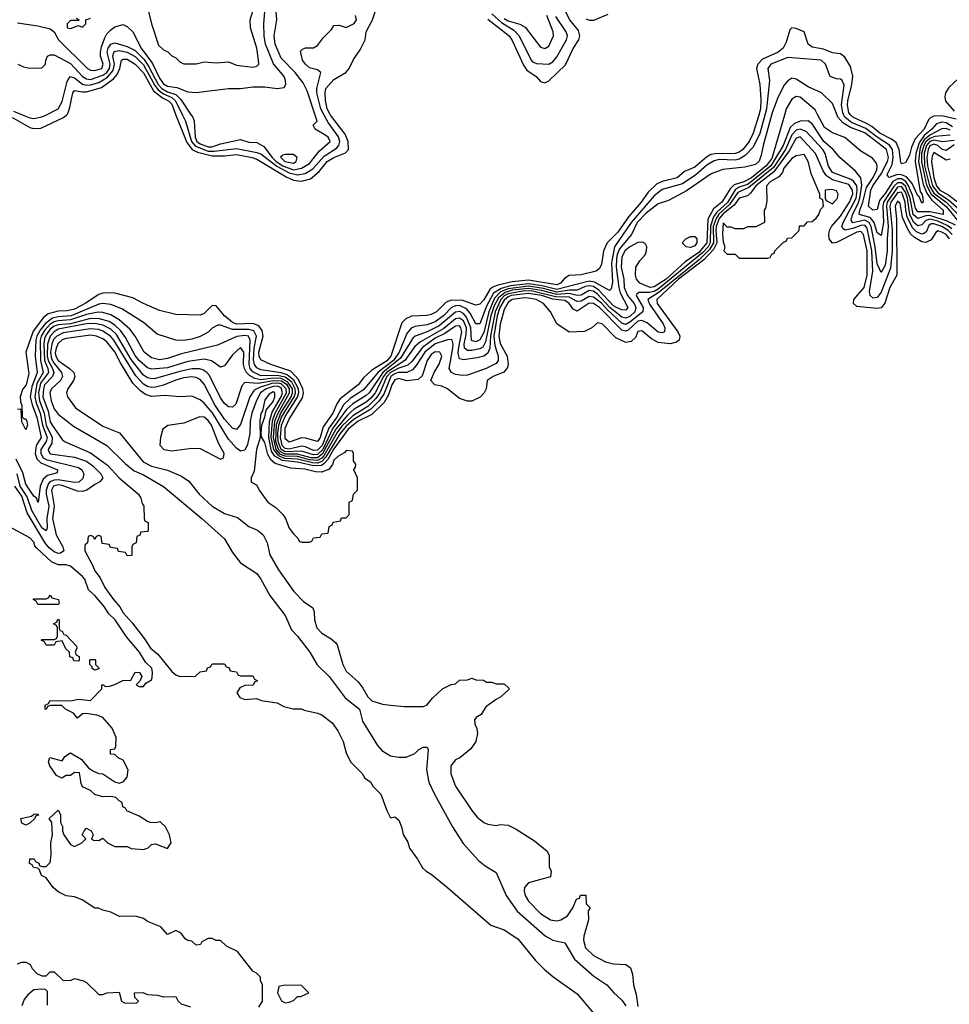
# Model space of a CAD drawing. Header units: inches. Extents: x 2671394 to 2765652, y 830470 to 955458.
# Tile 162 of 256: x 2682440 to 2687026, y 905614 to 910470. Entities that reach past the tile are written whole.
import ezdxf

# ---------------------------------------------------------------- set-up
doc = ezdxf.new("R2010")
doc.units = ezdxf.units.IN
doc.header["$MEASUREMENT"] = 0
doc.layers.add('C6980', color=7, linetype='Continuous')
doc.layers.add('C6981', color=7, linetype='Continuous')

msp = doc.modelspace()

# ---------------------------------------------------------------- linework, layer by layer
at = {"layer": 'C6980', "color": 2}
for points, elevation in [([(2682360.8, 910000), (2682410, 909983.9), (2682490, 909938.3), (2682510, 909932.7), (2682544.2, 909935.8), (2682653.6, 909986.4), (2682670.3, 910000)], 2), ([(2686212.6, 910000), (2686150, 909784.8), (2686123.2, 909750), (2686050, 909689.9), (2686013.1, 909670), (2685964.2, 909655.8), (2685944.6, 909635.4), (2685904, 909570), (2685862.1, 909537.9), (2685834.4, 909485.6), (2685829.4, 909370), (2685790, 909322), (2685723.8, 909276.2), (2685629.2, 909190), (2685570, 909151.9), (2685550, 909149.9), (2685499.5, 909170), (2685483.6, 909190), (2685477.6, 909210), (2685479.5, 909250), (2685499.3, 909280.7), (2685526, 909310), (2685532.7, 909330), (2685533.2, 909350), (2685526, 909366), (2685512.7, 909372.7), (2685490, 909371.5), (2685450.5, 909350), (2685424.9, 909330), (2685410, 909299), (2685407.5, 909250), (2685419.7, 909190), (2685422.5, 909150), (2685438.2, 909110), (2685471.1, 909070), (2685480.2, 909050), (2685475.5, 909030), (2685450, 909007), (2685430, 908997.5), (2685410, 909003.7), (2685351.8, 909050), (2685290, 909116.5), (2685270, 909130.5), (2685250, 909135.2), (2685210, 909112.2), (2685190, 909109.2), (2685150, 909119.3), (2685090, 909114.9), (2685015, 909135), (2684950, 909144.5), (2684870, 909135.4), (2684835, 909125), (2684802.2, 909097.8), (2684781.1, 909058.9), (2684765.1, 909010), (2684738.8, 908881.2), (2684724.7, 908855.3), (2684710, 908846), (2684670, 908838.2), (2684650, 908838.8), (2684634, 908850), (2684632.2, 908870), (2684642.4, 908917.6), (2684643.9, 908950), (2684630, 908984.5), (2684610, 908997.8), (2684590, 908994), (2684532.2, 908947.8), (2684418.1, 908881.9), (2684390, 908858.3), (2684340.2, 908790), (2684250.3, 908729.7), (2684234.4, 908710), (2684193.8, 908630), (2684170, 908601.7), (2684150, 908584.3), (2684090, 908548.5), (2684059, 908521), (2683999.9, 908450), (2683932.6, 908327.5), (2683910, 908309.6), (2683878, 908310), (2683810, 908327.8), (2683750, 908327.1), (2683730, 908336.4), (2683717.2, 908350), (2683704.4, 908390), (2683706.6, 908473.4), (2683728.5, 908530), (2683779.2, 908610), (2683786.3, 908630), (2683785.4, 908650), (2683763.1, 908683.1), (2683730, 908700.4), (2683690, 908702), (2683630, 908694.6), (2683600.3, 908700.3), (2683574.5, 908714.5), (2683558.9, 908730), (2683548.7, 908750), (2683544.8, 908770), (2683545.6, 908830), (2683530, 908854), (2683490, 908817), (2683450, 908762.7), (2683430, 908756), (2683386.9, 908786.9), (2683350, 908795.4), (2683270, 908783.5), (2683170, 908753.6), (2683090, 908746.2), (2683070, 908752.6), (2683030, 908789.8), (2683010, 908814.3), (2682961.9, 908901.9), (2682936.9, 908936.9), (2682910, 908963.1), (2682881.1, 908981.1), (2682834.4, 908994.4), (2682790, 908995.9), (2682690, 908970.8), (2682630, 908965.6), (2682610, 908958.1), (2682590, 908943.2), (2682570, 908916.5), (2682562.5, 908897.5), (2682559.2, 908870), (2682562.1, 908790), (2682579, 908750), (2682582, 908730), (2682543.2, 908676.8), (2682533.6, 908630), (2682537.8, 908590), (2682561.3, 908530), (2682570.7, 908470), (2682600.1, 908410), (2682598.9, 908381), (2682581.1, 908350), (2682582.5, 908342.5), (2682590, 908328.3), (2682710, 908312.6), (2682770, 908292.6), (2682800.3, 908270), (2682840.5, 908230), (2682850.4, 908210), (2682836, 908190), (2682810, 908177.6), (2682771.1, 908148.9), (2682750, 908142.7), (2682724.4, 908144.4), (2682650, 908172.5), (2682630, 908175.9), (2682607.2, 908170), (2682596.9, 908150), (2682610.2, 908070.2), (2682601.6, 908010), (2682620.7, 907930), (2682652.8, 907870), (2682658.4, 907850), (2682641.7, 907838.3), (2682630, 907837.3), (2682610, 907844.8), (2682585.1, 907865.1), (2682567.1, 907887.1), (2682477.6, 908037.6), (2682450, 908119.7), (2682415.6, 908170)], 14), ([(2686116.2, 910000), (2686091.8, 909908.2), (2686058, 909842), (2686019.6, 909800.4), (2685990, 909781.8), (2685970, 909776.8), (2685890, 909780.2), (2685865.3, 909774.7), (2685830, 909752.7), (2685775, 909705), (2685710, 909659.8), (2685610, 909632.7), (2685570, 909602), (2685455.9, 909470), (2685374.8, 909350), (2685359.8, 909270), (2685364.5, 909175.5), (2685357.2, 909142.8), (2685350, 909135.1), (2685275.8, 909175.8), (2685250, 909180.2), (2685090, 909139.7), (2685017.6, 909157.6), (2684950, 909167.9), (2684861.9, 909158.1), (2684815, 909145), (2684778.1, 909121.9), (2684743.3, 909056.7), (2684710, 908969.6), (2684690, 908969.6), (2684661.9, 909021.9), (2684644.1, 909044.1), (2684610, 909060.2), (2684590, 909059.1), (2684569.6, 909050.4), (2684530, 909008.9), (2684490, 908980.3), (2684450, 908965), (2684390, 908956.8), (2684371.9, 908948.1), (2684350, 908922.4), (2684312, 908830), (2684284.1, 908790), (2684208.1, 908731.9), (2684135.7, 908644.3), (2684070, 908601.1), (2684037.1, 908570), (2684004.3, 908510), (2683965.3, 908454.7), (2683931.6, 908370), (2683910, 908347.5), (2683890, 908345.9), (2683850, 908363.5), (2683830, 908366.1), (2683770, 908351.2), (2683750, 908354.5), (2683735.5, 908370), (2683726.7, 908410), (2683731.5, 908470), (2683750, 908512.5), (2683811.1, 908608.9), (2683816.4, 908630), (2683814.7, 908650), (2683791.9, 908691.9), (2683759.2, 908719.2), (2683730, 908728.4), (2683630, 908743.7), (2683610, 908753.5), (2683598.5, 908770), (2683593.1, 908793.1), (2683596.9, 908850), (2683609, 908910), (2683595.8, 908935.8), (2683570, 908942.3), (2683490, 908941.8), (2683430, 908964.2), (2683416.7, 908963.3), (2683390, 908949.4), (2683370, 908929.6), (2683330, 908907.8), (2683290, 908894.7), (2683250, 908888), (2683209.6, 908889.6), (2683118.9, 908918.9), (2683050, 908977), (2682943.9, 909043.9), (2682890, 909065.4), (2682850, 909070.9), (2682830, 909066.6), (2682694.4, 909010), (2682630, 909005.4), (2682601.9, 908998.1), (2682567.5, 908972.5), (2682540.9, 908939.1), (2682524.8, 908910), (2682519.5, 908890), (2682516.6, 908810), (2682527, 908730), (2682500.6, 908659.4), (2682491.9, 908610), (2682500.9, 908570), (2682525, 908510), (2682546.2, 908410), (2682521.6, 908370), (2682515.9, 908330), (2682524.6, 908304.6), (2682543.7, 908283.7), (2682626.8, 908250), (2682624.7, 908235.3), (2682578, 908222), (2682556.4, 908203.6), (2682541.7, 908170), (2682530.7, 908089.3), (2682522.7, 908110), (2682510, 908120.9), (2682470, 908179.6), (2682455.4, 908235.4), (2682422.7, 908302.7)], 6), ([(2686148.9, 910000), (2686107.6, 909850), (2686098.4, 909801.6), (2686087.3, 909772.7), (2686070, 909755.3), (2686016.7, 909743.3), (2685908.5, 909731.5), (2685851.3, 909710), (2685730, 909626.6), (2685640.9, 909579.1), (2685590, 909561.6), (2685530, 909516.1), (2685486.2, 909470), (2685459, 909410), (2685399.3, 909340.7), (2685387.5, 909312.5), (2685384.3, 909290), (2685382.9, 909250), (2685395.1, 909150), (2685402.6, 909122.6), (2685440.3, 909050), (2685430, 909037.6), (2685410, 909038.5), (2685383.9, 909050), (2685370, 909059.4), (2685296.4, 909136.4), (2685270, 909153.8), (2685250, 909157.8), (2685230, 909154), (2685190, 909136.1), (2685150, 909136.3), (2685090, 909126.1), (2685023.7, 909143.7), (2684950, 909155.9), (2684850, 909142.5), (2684812.7, 909127.3), (2684782.9, 909097.1), (2684754.6, 909030), (2684730, 908927.6), (2684710, 908891.2), (2684690, 908881.1), (2684668.2, 908888.2), (2684665.6, 908950), (2684643.6, 909003.6), (2684630, 909020.7), (2684610.9, 909030.9), (2684590, 909028.1), (2684510, 908960.9), (2684450, 908929.8), (2684390.9, 908909.1), (2684380.3, 908899.7), (2684318.8, 908801.2), (2684231.1, 908730), (2684164.7, 908630), (2684150, 908615.9), (2684084, 908576), (2684052.3, 908547.7), (2683985.2, 908454.8), (2683934.7, 908350), (2683910, 908325.8), (2683890, 908323.4), (2683830, 908341.7), (2683750, 908339.3), (2683729.9, 908350), (2683715.7, 908390), (2683713.5, 908430), (2683718, 908470), (2683732, 908510), (2683794.8, 908610), (2683800.6, 908630), (2683799.4, 908650), (2683781.9, 908681.9), (2683750, 908706.5), (2683710, 908715.8), (2683630, 908714.4), (2683590, 908732.7), (2683577.4, 908750), (2683572.2, 908770), (2683577.3, 908890), (2683568.7, 908908.7), (2683550, 908912.9), (2683512, 908908), (2683415.8, 908864.2), (2683238, 908822), (2683170, 908798.9), (2683130, 908793.3), (2683090, 908802.4), (2683054.5, 908830), (2683009.7, 908910), (2682984, 908944), (2682930.6, 908990.6), (2682890, 909015.1), (2682850, 909026), (2682827, 909027), (2682770, 909015.6), (2682690.5, 908989.5), (2682630, 908985.5), (2682610, 908980.2), (2682590, 908968.7), (2682562.2, 908937.8), (2682545.6, 908910), (2682540.8, 908890), (2682542.7, 908790), (2682556.1, 908730), (2682524.3, 908675.6), (2682514.4, 908610), (2682520.9, 908580.9), (2682541.7, 908530), (2682552.4, 908470), (2682575, 908410), (2682570.1, 908389.9), (2682543.5, 908350), (2682543.5, 908330), (2682556.5, 908310), (2682570, 908301.7), (2682730, 908260.8), (2682746.7, 908250), (2682756.5, 908230), (2682752.3, 908207.7), (2682731.2, 908188.8), (2682710, 908187.1), (2682630, 908200.7), (2682610, 908199.6), (2682589.2, 908190.8), (2682580.4, 908179.6), (2682570.1, 908150), (2682570.1, 908130), (2682583.9, 908070), (2682574.6, 908010), (2682575.5, 907964.5), (2682570, 907949.6), (2682550, 907963.5), (2682500.2, 908050), (2682477.1, 908117.1), (2682442.8, 908170), (2682427.9, 908230)], 10), ([(2686085.9, 910000), (2686058.6, 909910), (2686038, 909870), (2686007, 909830), (2685990, 909817.3), (2685970, 909809.8), (2685870.9, 909809.1), (2685850, 909805), (2685827.7, 909792.3), (2685770, 909742.7), (2685719, 909721), (2685684, 909690), (2685610, 909672.6), (2685581.7, 909658.3), (2685540.8, 909619.2), (2685506, 909570), (2685442.9, 909497.1), (2685390, 909422.7), (2685338.9, 909370), (2685320.5, 909330), (2685310, 909262), (2685298.4, 909241.6), (2685284.7, 909230), (2685210, 909212.3), (2685150, 909207.8), (2685127, 909193), (2685108.2, 909170), (2685090, 909162.2), (2684950, 909186), (2684870, 909177.4), (2684798.7, 909161.3), (2684770.1, 909149.9), (2684759.8, 909140.2), (2684730, 909088.2), (2684710, 909067), (2684690, 909062), (2684625.9, 909085.9), (2684570, 909087), (2684543.2, 909076.8), (2684496.4, 909030), (2684470, 909016.9), (2684448.5, 909011.5), (2684372.8, 909007.2), (2684344.5, 908995.5), (2684325.8, 908974.2), (2684271.7, 908810), (2684250, 908786.3), (2684178, 908742), (2684136.4, 908703.6), (2684110.1, 908669.9), (2684020.3, 908599.7), (2684003.8, 908576.2), (2683984.9, 908530), (2683937.5, 908462.5), (2683923.1, 908410), (2683910, 908389.7), (2683850, 908406.2), (2683830, 908407.4), (2683770, 908386.9), (2683750, 908403.7), (2683750, 908456.3), (2683770, 908499.5), (2683834.9, 908605.1), (2683839.4, 908630), (2683837.1, 908650), (2683815.6, 908695.6), (2683777.2, 908737.2), (2683679.3, 908770), (2683630, 908792), (2683622, 908810), (2683620.3, 908830), (2683640.8, 908910), (2683636.8, 908936.8), (2683620.5, 908960.5), (2683590, 908972.1), (2683510, 908968.3), (2683490, 908976.4), (2683449.7, 909010), (2683410, 909059.3), (2683390, 909061.2), (2683350, 909020.9), (2683330, 909012.7), (2683210, 909015.3), (2683130, 909035.1), (2683050, 909069.6), (2682998, 909098), (2682910, 909120.5), (2682883.3, 909123.3), (2682850, 909122), (2682830, 909115.1), (2682763, 909070), (2682710, 909043.1), (2682674, 909034), (2682630, 909032.4), (2682581, 909019), (2682558.2, 909001.8), (2682506.5, 908933.5), (2682470.3, 908830), (2682484.5, 908724.5), (2682471.4, 908670), (2682453.5, 908646.5), (2682442.8, 908610), (2682444.7, 908584.7), (2682450.7, 908569.3), (2682452, 908512), (2682462, 908502), (2682470, 908502), (2682476, 908490), (2682478, 908470), (2682470, 908448), (2682450, 908486), (2682447.3, 908547.3), (2682430, 908548.7)], 2), ([(2682457.8, 910000), (2682490, 909986.7), (2682510, 909982.7), (2682550, 909990.4), (2682569.1, 910000)], 6), ([(2683210.9, 910000), (2683264, 909864), (2683290.1, 909830.1), (2683317.2, 909817.2), (2683390, 909798.3), (2683450, 909798), (2683510, 909804.7), (2683586.8, 909790), (2683610, 909781.5), (2683754.8, 909694.8), (2683790, 909679.3), (2683830, 909673.8), (2683874.8, 909685.2), (2683918.2, 909721.9), (2683957.6, 909770), (2683989.6, 909790), (2684047.2, 909812.7), (2684062.9, 909830), (2684059.7, 909870), (2684044.9, 909904.9), (2683973.8, 910000)], 2), ([(2683243.2, 910000), (2683257.7, 909970), (2683287.2, 909870), (2683306.7, 909846.7), (2683370, 909821.9), (2683398.6, 909821.4), (2683510, 909835.3), (2683610, 909815.8), (2683630, 909807.7), (2683708.3, 909748.3), (2683770, 909714.2), (2683810, 909704.8), (2683848.7, 909711.3), (2683885.5, 909734.5), (2683942.4, 909797.6), (2684003.2, 909836.8), (2684015.1, 909850), (2684019.4, 909870), (2684012.6, 909892.6), (2683962.4, 909962.4), (2683941.5, 910000)], 6), ([(2683286.7, 910000), (2683293.4, 909990), (2683300.4, 909970), (2683305.1, 909890), (2683314.2, 909870), (2683330, 909857.8), (2683370, 909842.3), (2683390, 909843.7), (2683430, 909858.3), (2683530, 909878.8), (2683570, 909865.5), (2683610, 909864), (2683644.4, 909844.4), (2683684.8, 909790), (2683706, 909770), (2683738.4, 909750), (2683790, 909730.1), (2683830, 909737.1), (2683870, 909760.9), (2683918.2, 909821.8), (2683971.3, 909870), (2683961.2, 909890), (2683950, 909899.3), (2683898, 909930), (2683888, 909950), (2683908, 909970), (2683898, 910000)], 10), ([(2687055.9, 909455.9), (2687015.9, 909475.9), (2686930, 909503.7), (2686910, 909502.6), (2686870, 909489), (2686847.8, 909510), (2686833.5, 909590), (2686810, 909649.1), (2686790, 909666.2), (2686770, 909665.5), (2686750, 909646.3), (2686701.5, 909570), (2686698, 909550), (2686701.9, 909470), (2686690, 909406), (2686670, 909419.5), (2686654.8, 909470), (2686635.3, 909495.3), (2686582, 909510), (2686583.9, 909530), (2686599.6, 909570), (2686617.3, 909642.7), (2686650, 909692.2), (2686668, 909730), (2686669.6, 909749.6), (2686664.8, 909764.8), (2686647, 909787), (2686590, 909821.2), (2686510, 909889.4), (2686450, 909912), (2686410, 909938.4), (2686377.7, 910000)], 14), ([(2687030, 909925.6), (2687010, 909933.3), (2686990, 909931.6), (2686930, 909900.9), (2686902.3, 909877.7), (2686887.5, 909852.5), (2686880.5, 909830), (2686874.7, 909770), (2686897.9, 909657.9), (2686914.4, 909614.4), (2686940.6, 909580.6), (2686995.9, 909530), (2686996.3, 909510), (2686930, 909523.1), (2686870, 909522.2), (2686859.9, 909539.9), (2686843.9, 909603.9), (2686825.2, 909650), (2686811.5, 909671.5), (2686790, 909684.5), (2686770, 909684.7), (2686748.1, 909671.9), (2686710, 909613.6), (2686681.2, 909578.8), (2686670, 909534), (2686649.3, 909530), (2686627.4, 909550), (2686638.3, 909630), (2686648.7, 909651.3), (2686690.4, 909709.6), (2686721, 909770), (2686725.3, 909790), (2686716.2, 909830), (2686610, 909912.2), (2686538, 909938), (2686500.7, 909960.7), (2686476.4, 909990), (2686472.5, 910000)], 10), ([(2687042.1, 909942.1), (2687010, 909960.9), (2686990, 909963.9), (2686963.4, 909956.6), (2686940.2, 909930), (2686901.8, 909898.2), (2686876.6, 909863.4), (2686861.5, 909810), (2686857.7, 909770), (2686881.5, 909621.5), (2686890, 909610.6), (2686896, 909590), (2686897.3, 909570), (2686890, 909564.5), (2686878, 909598), (2686870, 909600.9), (2686842.5, 909662.5), (2686815.1, 909695.1), (2686790, 909705.4), (2686770, 909706.5), (2686730, 909691.8), (2686721.6, 909701.6), (2686721.4, 909710), (2686743.6, 909756.4), (2686749.9, 909790), (2686745.5, 909830), (2686731.7, 909851.7), (2686670, 909890.5), (2686613.7, 909933.7), (2686543.5, 909963.5), (2686511.4, 909990), (2686506, 910000)], 6), ([(2687059.5, 909979.5), (2686990, 909996.4), (2686950, 909994.7), (2686933.4, 909986.6), (2686923.6, 909976.4), (2686901.7, 909930), (2686857.3, 909882.7), (2686839.2, 909840.8), (2686830, 909802), (2686810, 909764), (2686790, 909759.3), (2686786.3, 909766.3), (2686778.9, 909830), (2686764, 909864), (2686741.1, 909881.1), (2686683.1, 909910), (2686643.4, 909943.4), (2686618.3, 909958.3), (2686550, 909989), (2686539.5, 910000)], 2), ([(2687038.4, 909438.4), (2687015.1, 909455.1), (2686970, 909476.3), (2686930, 909486.3), (2686910, 909480.2), (2686890, 909459.1), (2686870, 909452.8), (2686850, 909471.5), (2686831.2, 909510), (2686819.8, 909590), (2686810, 909619), (2686790, 909646.7), (2686770, 909644.7), (2686719.1, 909570), (2686715.8, 909550), (2686725.1, 909450), (2686719.5, 909390), (2686720.1, 909330), (2686710, 909259.3), (2686690, 909222.7), (2686670, 909265.2), (2686660.7, 909350), (2686640.4, 909450), (2686630.5, 909470), (2686610, 909480.7), (2686550, 909468.3), (2686542.1, 909482.1), (2686548.1, 909510), (2686576.2, 909563.8), (2686584.6, 909590), (2686594.4, 909654.4), (2686589.8, 909689.8), (2686563.5, 909723.5), (2686486.6, 909790), (2686451.8, 909831.8), (2686407.7, 909870), (2686350, 909956.9), (2686330, 909971.6), (2686290, 909969.8), (2686261.8, 909958.1), (2686241.2, 909938.8), (2686206.6, 909850), (2686146.4, 909750), (2686049.4, 909670), (2686030, 909657.2), (2685990, 909643.6), (2685969, 909631), (2685931.1, 909568.9), (2685878.7, 909521.3), (2685862.7, 909497.3), (2685847.6, 909452.4), (2685847, 909370), (2685836, 909350), (2685810, 909321.3), (2685590, 909141.2), (2685569.9, 909129.9), (2685545.1, 909125.1), (2685494.9, 909125.1), (2685483.8, 909116.2), (2685481.3, 909110), (2685515.5, 909050), (2685513.7, 909030), (2685450, 908978), (2685430, 908966.6), (2685410, 908972.9), (2685339.1, 909039.1), (2685310, 909072.4), (2685270, 909102.2), (2685250, 909104.2), (2685210, 909082.2), (2685190, 909079.8), (2685150, 909100.9), (2685083.6, 909103.6), (2684970, 909131.8), (2684930, 909132.8), (2684850, 909118.7), (2684830, 909107.9), (2684814, 909090), (2684785.3, 909030), (2684762.2, 908910), (2684759.4, 908850), (2684750, 908824.7), (2684730, 908811), (2684697.1, 908802.9), (2684630, 908792.6), (2684610, 908798), (2684603.5, 908823.5), (2684604.3, 908844.3), (2684620.6, 908930), (2684617.1, 908950), (2684610, 908959.8), (2684590, 908958.8), (2684537.9, 908922.1), (2684490, 908898.9), (2684426.9, 908853.1), (2684375, 908785), (2684354.2, 908765.8), (2684310, 908751.3), (2684270, 908729.9), (2684252, 908710), (2684217.1, 908630), (2684197.6, 908602.4), (2684156.9, 908563.1), (2684082.9, 908517.1), (2684030, 908466.1), (2684006.3, 908433.7), (2683940.3, 908319.7), (2683930, 908307.2), (2683910, 908296.7), (2683870, 908299.6), (2683810, 908315.7), (2683750, 908316.7), (2683726.1, 908326.1), (2683705.2, 908350), (2683692.5, 908410), (2683699.1, 908490), (2683714.5, 908530), (2683771.7, 908630), (2683771.3, 908650), (2683759.3, 908670), (2683730, 908687.9), (2683690, 908689.3), (2683616.3, 908676.3), (2683550, 908680.7), (2683535.1, 908664.9), (2683506.4, 908573.6), (2683490, 908559.3), (2683470, 908560.9), (2683450, 908577), (2683430, 908604.5), (2683375.9, 908715.9), (2683363.6, 908730), (2683343, 908743), (2683327.7, 908747.7), (2683290, 908748), (2683230, 908735.7), (2683110, 908700.9), (2683090, 908698.7), (2683070, 908703.1), (2683050, 908717.3), (2682990, 908794.2), (2682916.8, 908916.8), (2682890, 908943.2), (2682850, 908963), (2682810, 908971.1), (2682770, 908969.9), (2682630, 908943), (2682609.3, 908930.7), (2682590.9, 908910), (2682577.2, 908870), (2682576.2, 908810), (2682579.9, 908790), (2682602.2, 908750), (2682608.1, 908730), (2682602, 908710), (2682563, 908670), (2682557.3, 908650), (2682555, 908610), (2682579.7, 908539.7), (2682590, 908486.4), (2682599.6, 908470), (2682650, 908398.8), (2682661, 908390), (2682790, 908333.7), (2682873.1, 908273.1), (2682930, 908210.5), (2683026, 908130), (2683038, 908110), (2683043.6, 908083.6), (2683052, 908070), (2683054, 908010), (2683058, 907998), (2683074, 907990), (2683074, 907950), (2683070, 907946), (2683038, 907942), (2683032.7, 907927.3), (2683018, 907922), (2683014, 907890), (2682998, 907882), (2682994, 907870), (2682992.7, 907827.3), (2682970, 907826), (2682962, 907842), (2682927.3, 907847.3), (2682922, 907862), (2682887.3, 907867.3), (2682882, 907882), (2682847.3, 907887.3), (2682842, 907922), (2682830, 907926), (2682818, 907922), (2682810, 907906), (2682802, 907922), (2682790, 907926), (2682778, 907922), (2682774, 907890), (2682762, 907878), (2682762, 907850), (2682799.8, 907779.8), (2682810, 907752), (2682837.3, 907717.3), (2682860.5, 907670), (2682902.4, 907610), (2682933.9, 907573.9), (2682950, 907544.9), (2682995.1, 907495.1), (2683056.1, 907416.1), (2683085.5, 907370), (2683121.2, 907341.2), (2683190, 907254.8), (2683210, 907238.8), (2683230, 907231.3), (2683307.3, 907232.7), (2683330, 907254), (2683362, 907258), (2683367.3, 907272.7), (2683382, 907278), (2683390, 907294), (2683450, 907294), (2683458, 907278), (2683472.7, 907272.7), (2683478, 907258), (2683510, 907254), (2683518, 907238), (2683530, 907234), (2683590, 907234), (2683598, 907218), (2683614, 907210), (2683598, 907202), (2683591.6, 907188.4), (2683550, 907186), (2683525.4, 907174.6), (2683512, 907150), (2683526.4, 907126.4), (2683550, 907118), (2683610, 907122), (2683631.6, 907111.6), (2683710, 907101), (2683742.8, 907082.8), (2683788.4, 907071.6), (2683830, 907070.8), (2683844, 907064), (2683910, 907050.7), (2683930, 907041), (2683982, 907002), (2684010, 906962), (2684036, 906910), (2684050, 906854), (2684072, 906810), (2684130, 906752), (2684142, 906730), (2684170.7, 906710.7), (2684182, 906690), (2684222, 906650), (2684251.3, 906570), (2684270, 906534), (2684290, 906538), (2684310, 906522), (2684322.8, 906490), (2684331, 906451), (2684354.4, 906414.4), (2684363.5, 906383.5), (2684402.8, 906330), (2684427.5, 906287.5), (2684444.7, 906270), (2684470, 906256), (2684550.5, 906190.5), (2684765.1, 906005.1), (2684830, 905982), (2684897.4, 905937.4), (2684984.9, 905830), (2685027.9, 905787.9), (2685070, 905750.4), (2685190, 905664.9), (2685270, 905570.8)], 18), ([(2687040.2, 909410), (2687021, 909430), (2686989.7, 909450), (2686950, 909463.7), (2686937.3, 909462.7), (2686924.8, 909455.2), (2686913.9, 909426.1), (2686903.5, 909416.5), (2686890, 909412.7), (2686863.8, 909423.8), (2686844.3, 909444.3), (2686818.4, 909498.4), (2686811.1, 909530), (2686808.9, 909570), (2686795.4, 909610), (2686790, 909619), (2686770, 909616.8), (2686736.9, 909570), (2686732.8, 909550), (2686744.4, 909435.6), (2686743.4, 909330), (2686735.4, 909244.6), (2686690, 909125.6), (2686670, 909100.4), (2686650, 909097.3), (2686636.4, 909110), (2686632.4, 909130), (2686648.7, 909230), (2686643.7, 909330), (2686621.4, 909441.4), (2686610, 909456.5), (2686590, 909455.8), (2686550, 909440.5), (2686512.6, 909432.6), (2686500.5, 909440.5), (2686496.4, 909450), (2686502.9, 909470), (2686566.3, 909590), (2686571.9, 909630), (2686569.2, 909650), (2686553.5, 909673.5), (2686541.9, 909681.9), (2686450, 909715.8), (2686430, 909747), (2686412.9, 909810), (2686401.5, 909830), (2686319.3, 909919.2), (2686290, 909929.8), (2686270, 909924.8), (2686250, 909902.3), (2686217.6, 909830), (2686158.2, 909741.8), (2686037.6, 909642.4), (2685982.9, 909617.1), (2685941.7, 909558.3), (2685889, 909511), (2685875.5, 909490), (2685861.3, 909450), (2685862.1, 909370), (2685842.6, 909337.4), (2685793, 909287), (2685594, 909126), (2685538.6, 909090), (2685546.5, 909066.5), (2685614.2, 908970), (2685623.1, 908950), (2685620.7, 908930), (2685610, 908925.7), (2685590, 908928.6), (2685535.8, 908975.8), (2685510, 908986), (2685490, 908982.6), (2685441, 908939), (2685430, 908934.6), (2685410, 908939.4), (2685300.3, 909050), (2685270, 909070.6), (2685250, 909071.5), (2685190, 909032.8), (2685170, 909042.4), (2685150.9, 909070), (2685130, 909084.4), (2685070, 909091.7), (2685016.3, 909110), (2684950, 909119.7), (2684865.3, 909110), (2684850, 909103.9), (2684830, 909087.2), (2684809.3, 909050), (2684796, 909010), (2684779.2, 908910), (2684784, 908864), (2684800.8, 908810), (2684801.1, 908790), (2684790, 908774), (2684740.7, 908750), (2684650, 908717.6), (2684624.9, 908715.1), (2684590, 908720.4), (2684569.8, 908729.8), (2684558.5, 908750), (2684577, 908850), (2684578.7, 908870), (2684574, 908890), (2684570, 908893.3), (2684551.1, 908891.1), (2684490, 908871.9), (2684439, 908830), (2684396.1, 908763.9), (2684377.2, 908742.8), (2684350, 908730.7), (2684307, 908730), (2684290, 908724.2), (2684270.9, 908710), (2684236, 908624), (2684211.6, 908588.4), (2684171.6, 908548.4), (2684090, 908500.2), (2684050, 908465.3), (2684021.2, 908430), (2683948.8, 908311.2), (2683930, 908291.5), (2683910, 908283.1), (2683884.5, 908284.5), (2683810, 908302.7), (2683746.5, 908306.5), (2683718.6, 908318.6), (2683693.9, 908350), (2683681, 908410), (2683687.6, 908492.4), (2683699.9, 908530), (2683755.9, 908630), (2683755.2, 908650), (2683730, 908674.3), (2683710, 908678), (2683684.6, 908675.4), (2683623.3, 908656.7), (2683596.6, 908643.4), (2683575.8, 908610), (2683530, 908474), (2683510, 908449.3), (2683490, 908456.2), (2683450, 908499.7), (2683403.1, 908570), (2683350, 908671.8), (2683330, 908694.7), (2683310, 908705.1), (2683288.3, 908708.3), (2683250, 908704.2), (2683210, 908692.9), (2683150, 908667.4), (2683110, 908657.2), (2683090, 908655.8), (2683070, 908660.8), (2683050, 908672.9), (2683013.6, 908713.6), (2682904, 908890), (2682887.4, 908910), (2682850, 908934.3), (2682830, 908941.3), (2682790, 908945.6), (2682654.5, 908925.5), (2682622.9, 908910), (2682607.6, 908892.4), (2682597.8, 908870), (2682591.6, 908830), (2682597.2, 908797.2), (2682610, 908773.7), (2682646.3, 908730), (2682650.4, 908710), (2682641.6, 908690), (2682597.6, 908650), (2682589.2, 908630), (2682594.6, 908590), (2682610, 908550.7), (2682630, 908524.9), (2682706.1, 908466.1), (2682870.3, 908370.3), (2682960.6, 908280.6), (2683005.5, 908245.5), (2683050, 908224.9), (2683150, 908167.3), (2683338.8, 908010), (2683451, 907910), (2683490, 907842), (2683530, 907791.3), (2683610, 907738), (2683630, 907711.3), (2683674.8, 907630), (2683750, 907532), (2683781.4, 907461.4), (2683811, 907430), (2683871, 907350), (2683907.5, 907287.5), (2683966, 907230), (2684046, 907126), (2684116, 907070), (2684130.7, 907010), (2684205.5, 906890), (2684226.1, 906866.1), (2684270, 906839.3), (2684310, 906832.7), (2684346.8, 906833.2), (2684389.5, 906850.5), (2684409.6, 906870.4), (2684430, 906882.8), (2684450, 906882), (2684454.8, 906870), (2684447.3, 906770), (2684458.8, 906710), (2684486.8, 906650), (2684574.8, 906490), (2684627.5, 906407.5), (2684703.5, 906323.5), (2684736.9, 906296.9), (2684790, 906264.7), (2684840.5, 906150), (2684893.7, 906073.7), (2685032.3, 905952.3), (2685070, 905930.7), (2685130, 905918), (2685176.4, 905836.4), (2685272.5, 905752.5), (2685336, 905710), (2685371, 905670), (2685410, 905634.8), (2685430, 905606.8)], 22), ([(2687026.4, 909390), (2687010, 909410.6), (2686990, 909421.8), (2686970, 909428), (2686958.9, 909421.1), (2686936.3, 909383.7), (2686910, 909370.9), (2686890, 909374.2), (2686855.1, 909395.1), (2686834.4, 909414.4), (2686819.7, 909439.7), (2686795.2, 909495.2), (2686783.6, 909563.6), (2686770, 909575.8), (2686759.6, 909550), (2686765.9, 909485.9), (2686767.4, 909210), (2686732, 909150), (2686707.2, 909072.8), (2686690.4, 909049.6), (2686670, 909045.1), (2686570, 909056), (2686553.2, 909070), (2686555.1, 909090), (2686606.6, 909150), (2686621.5, 909210), (2686620.2, 909330), (2686603.1, 909410), (2686590, 909425.7), (2686570, 909421.6), (2686470, 909371.3), (2686450, 909367.3), (2686433.6, 909390), (2686431.1, 909410), (2686434.7, 909430), (2686445.7, 909450), (2686490, 909501.5), (2686533.3, 909570), (2686549.8, 909610), (2686549, 909630), (2686530, 909657), (2686450, 909681), (2686419.5, 909699.6), (2686403.9, 909723.9), (2686366, 909810), (2686290, 909892), (2686270, 909885.1), (2686236.5, 909823.5), (2686160.3, 909719.7), (2686071, 909650), (2686045.1, 909614.9), (2686030, 909602), (2685990, 909589.7), (2685964.8, 909555.2), (2685910, 909512.6), (2685891.3, 909490), (2685876.6, 909450), (2685874.4, 909430), (2685878.7, 909370), (2685863.5, 909336.5), (2685814.4, 909285.6), (2685690, 909190.3), (2685582.4, 909090), (2685584.4, 909070), (2685687.6, 908930), (2685697, 908910), (2685693.4, 908890), (2685680.9, 908879.1), (2685648.6, 908871.4), (2685590, 908878), (2685556.8, 908896.8), (2685510, 908935.6), (2685490, 908931.8), (2685477.5, 908902.5), (2685457.3, 908882.7), (2685430, 908877.2), (2685380.5, 908900.5), (2685314, 908970), (2685290, 908975.3), (2685262, 908950), (2685227.1, 908932.9), (2685150, 908929), (2685089.3, 908969.3), (2685058, 909030), (2685024, 909070), (2684988.7, 909090), (2684950, 909096.2), (2684930, 909098.2), (2684870, 909090.4), (2684850, 909075.6), (2684830, 909040.7), (2684810, 908969), (2684803, 908910), (2684810, 908873.4), (2684844.4, 908810), (2684849, 908771), (2684846.1, 908753.9), (2684828.9, 908731.1), (2684776, 908710), (2684746, 908690), (2684742, 908650), (2684732, 908630), (2684711.1, 908608.9), (2684670, 908588.7), (2684650, 908588.7), (2684610, 908602), (2684550, 908649), (2684522, 908662), (2684488, 908670), (2684468, 908690), (2684484, 908730), (2684510, 908771), (2684522.9, 908810), (2684512.7, 908830), (2684490, 908832.3), (2684470, 908818), (2684450.4, 908790), (2684425.8, 908714.2), (2684405.2, 908694.8), (2684350.4, 908689.6), (2684310, 908699.8), (2684290, 908694), (2684276.2, 908670), (2684260, 908620), (2684237.6, 908582.4), (2684176.9, 908523.1), (2684110, 908489.8), (2684059.8, 908450), (2683990, 908354), (2683959.5, 908300.5), (2683941.1, 908278.9), (2683928.3, 908271.7), (2683890, 908269.9), (2683810, 908288.1), (2683735.9, 908295.9), (2683698.1, 908318.1), (2683682.6, 908342.6), (2683668.3, 908410), (2683672.4, 908487.6), (2683685.2, 908534.8), (2683730, 908610.3), (2683736.7, 908630), (2683730, 908654), (2683710, 908662.2), (2683690, 908661.3), (2683655.8, 908650), (2683627.2, 908630), (2683607.6, 908592.4), (2683584.7, 908530), (2683577.8, 908490), (2683575.5, 908430), (2683564.3, 908375.7), (2683550, 908347.6), (2683530, 908342.4), (2683510, 908356.3), (2683470, 908401.3), (2683391, 908531), (2683350, 908578.7), (2683330, 908595.1), (2683290, 908613.2), (2683230, 908609.3), (2683157.1, 908617.1), (2683090, 908612.3), (2683061.1, 908621.1), (2683037.3, 908637.3), (2682998.2, 908678.1), (2682937.7, 908777.7), (2682910, 908832.6), (2682870, 908881.1), (2682850, 908896.4), (2682819.3, 908910), (2682790, 908913.5), (2682670, 908898.2), (2682650, 908890.8), (2682630, 908872.6), (2682619.2, 908850), (2682615.3, 908824.8), (2682617.8, 908810), (2682629.3, 908790), (2682685.7, 908750), (2682706.5, 908730), (2682711.3, 908710), (2682704.7, 908690), (2682678, 908650), (2682670.4, 908630), (2682675.5, 908610), (2682715.4, 908555.4), (2682850, 908464.9), (2682932.1, 908432.1), (2683049.2, 908289.2), (2683090, 908267.4), (2683168.5, 908248.5), (2683238.5, 908218.5), (2683274.6, 908194.6), (2683325.5, 908130), (2683390, 908070.4), (2683450, 908034.9), (2683514.2, 908014.2), (2683570, 907970.8), (2683613.2, 907953.2), (2683641, 907930), (2683660.7, 907890), (2683673.4, 907830), (2683716.2, 907756.2), (2683793, 907650), (2683840.3, 907600.3), (2683886.8, 907570), (2683893.4, 907550), (2683894.4, 907510), (2683906.4, 907470), (2683930, 907443.8), (2683976.7, 907416.7), (2683998.7, 907398.7), (2684006.4, 907386.4), (2684034.4, 907290), (2684050, 907257.3), (2684110, 907203.8), (2684133.3, 907173.3), (2684157.6, 907130), (2684178, 907110), (2684230, 907094.7), (2684270, 907088.9), (2684337.2, 907082.8), (2684430, 907082.8), (2684448, 907090), (2684476.4, 907123.6), (2684526, 907170), (2684568.4, 907191.6), (2684590, 907194), (2684610, 907212), (2684650, 907214), (2684670, 907222), (2684690, 907214), (2684727.3, 907212.7), (2684743.6, 907203.6), (2684770, 907202), (2684790, 907194), (2684830, 907194), (2684852.7, 907172.7), (2684852.7, 907167.3), (2684814, 907130), (2684790, 907118), (2684739.6, 907080.4), (2684716.9, 907043.1), (2684691.6, 907028.4), (2684683.6, 907016.4), (2684684.7, 906995.3), (2684694.8, 906974.8), (2684698.8, 906950), (2684690.5, 906909.5), (2684666.4, 906873.6), (2684610.6, 906829.4), (2684590, 906819), (2684567.3, 906790), (2684567.7, 906750), (2684590.7, 906690), (2684670.8, 906570), (2684697.5, 906537.5), (2684730, 906511), (2684750, 906502.8), (2684790, 906496), (2684810, 906501), (2684850, 906498), (2684890, 906478), (2684979.8, 906419.8), (2685042, 906370), (2685052.7, 906347.3), (2685052.7, 906292.7), (2685062, 906270), (2685058, 906242), (2684950, 906213.2), (2684930.7, 906190), (2684928, 906172), (2684933, 906150), (2684950, 906122), (2685010, 906062.4), (2685058, 906030), (2685090, 906026.4), (2685110, 906030.5), (2685142.7, 906050), (2685169.2, 906090), (2685187.3, 906132.7), (2685202, 906138), (2685207.3, 906152.7), (2685232.7, 906152.7), (2685234, 906110), (2685254, 906090), (2685244.7, 906075.3), (2685246, 906030), (2685222.4, 905950), (2685221.3, 905930), (2685231.9, 905891.9), (2685270, 905854.9), (2685330, 905823), (2685370, 905813.4), (2685430, 905810.8), (2685453.7, 905793.7), (2685463.4, 905763.4), (2685468.7, 905710), (2685482, 905662), (2685490, 905602.8)], 26), ([(2687030, 909901.1), (2686953.9, 909894), (2686930, 909884.9), (2686910, 909867.7), (2686899.6, 909850), (2686889.7, 909810), (2686888.3, 909768.3), (2686914.2, 909654.2), (2686936.5, 909610), (2687010, 909548.7), (2687074.2, 909470)], 14), ([(2687050, 909874.2), (2686993, 909867), (2686950, 909876.6), (2686930, 909869.4), (2686913.2, 909850), (2686902.1, 909810), (2686904, 909750), (2686928.7, 909650), (2686950, 909615.1), (2687010.7, 909570), (2687107.3, 909470)], 18), ([(2687050, 909852.2), (2687010, 909825.3), (2686990, 909830.8), (2686970, 909848.9), (2686950, 909856.6), (2686930, 909847.8), (2686921.7, 909830), (2686915, 909790), (2686919, 909750), (2686943.4, 909650), (2686970, 909615.6), (2687021.3, 909581.3), (2687103.5, 909510)], 22), ([(2687030, 909782.4), (2687010, 909777.7), (2686950, 909814.7), (2686942.2, 909797.8), (2686938.4, 909770), (2686950.2, 909689.8), (2686962.3, 909650), (2686979.7, 909630), (2687023.9, 909603.9), (2687126.2, 909526.2)], 26), ([(2683620.4, 905599.6), (2683638, 905630), (2683638, 905710), (2683628, 905732), (2683628, 905748), (2683608.4, 905768.4), (2683590, 905778), (2683514.8, 905874.8), (2683460.2, 905900.2), (2683430, 905928), (2683410, 905928), (2683390, 905938), (2683370, 905938), (2683338, 905922), (2683331.6, 905908.4), (2683310, 905906), (2683290, 905926), (2683270, 905928), (2683256.4, 905936.4), (2683240.4, 905960.4), (2683230, 905968), (2683210, 905978), (2683170, 905958), (2683135.5, 905995.5), (2683070, 906022), (2683050, 906038), (2683010, 906048), (2682932.7, 906047.3), (2682890, 906068.7), (2682850, 906078), (2682828.4, 906088.4), (2682810, 906088.7), (2682748, 906130), (2682710, 906144), (2682670, 906149), (2682630, 906169.3), (2682605.2, 906190), (2682570, 906238), (2682548, 906250), (2682538, 906278), (2682530, 906286), (2682508.4, 906288.4), (2682502, 906302), (2682488.4, 906308.4), (2682490, 906332), (2682511.6, 906331.6), (2682518, 906318), (2682534, 906310), (2682538, 906298), (2682550, 906294), (2682570, 906294), (2682590, 906314), (2682595.3, 906350), (2682594, 906410), (2682602, 906450), (2682598, 906510), (2682586, 906530), (2682630, 906572), (2682642, 906550), (2682642, 906510), (2682650.9, 906490.9), (2682651.3, 906470), (2682658, 906450), (2682690, 906402), (2682710, 906392), (2682746, 906410), (2682766, 906430), (2682748.7, 906450), (2682758, 906470), (2682770, 906482), (2682792, 906470), (2682802, 906450), (2682794, 906430), (2682803.6, 906423.6), (2682830, 906422), (2682850, 906434), (2682874, 906410), (2682910, 906392), (2682970, 906392), (2682990, 906382), (2683050, 906378), (2683073.6, 906386.4), (2683090, 906402), (2683110, 906404.7), (2683170, 906382), (2683188, 906410), (2683179, 906450), (2683159, 906490), (2683133.6, 906513.6), (2683110, 906508.7), (2683086, 906510), (2683070, 906515.3), (2683030, 906542), (2682968.4, 906568.4), (2682962, 906582), (2682948.4, 906588.4), (2682946, 906610), (2682930, 906618), (2682914, 906634), (2682890, 906639), (2682850, 906637.2), (2682810, 906648), (2682790, 906668), (2682750, 906686), (2682743.1, 906703.1), (2682735.3, 906755.3), (2682710, 906758), (2682690, 906742), (2682670, 906742), (2682648.7, 906728.7), (2682622, 906742), (2682588.7, 906790), (2682582, 906810), (2682588, 906832), (2682650, 906814), (2682663.1, 906836.9), (2682690, 906854), (2682743.6, 906823.6), (2682779.6, 906779.6), (2682803.6, 906763.6), (2682830, 906752), (2682850, 906751.3), (2682910, 906711.3), (2682930, 906704.7), (2682950, 906712), (2682970, 906734), (2682975.3, 906770), (2682950, 906818), (2682926, 906830), (2682910, 906846), (2682888.4, 906848.4), (2682888, 906870), (2682910, 906874), (2682914.6, 906885.4), (2682915.3, 906930), (2682895.5, 906975.5), (2682850, 907028), (2682820.4, 907040.4), (2682770, 907048), (2682750, 907046), (2682726, 907026), (2682706, 907050), (2682666, 907070), (2682647.3, 907087.3), (2682592.7, 907087.3), (2682578, 907082), (2682570, 907068), (2682566, 907070), (2682566, 907090), (2682582, 907098), (2682590, 907112), (2682690, 907110.8), (2682730, 907118.8), (2682790, 907112), (2682846, 907170), (2682846, 907190), (2682854, 907190), (2682862, 907182), (2682883.6, 907183.6), (2682910, 907191.3), (2682949.1, 907210.9), (2682988, 907212), (2683010, 907251.3), (2683030.9, 907250.9), (2683042, 907230), (2683032.7, 907207.3), (2683014, 907190), (2683030, 907182), (2683050, 907182), (2683062, 907198), (2683090, 907214), (2683093.6, 907226.4), (2683096, 907250), (2683091.1, 907271.1), (2683061.3, 907301.3), (2683031.3, 907351.3), (2682966.6, 907426.6), (2682911, 907511), (2682880.6, 907540.6), (2682856.6, 907576.6), (2682810, 907629.4), (2682778.9, 907658.9), (2682760.7, 907710), (2682750, 907723.7), (2682690, 907775.1), (2682670, 907780.7), (2682630, 907782), (2682596.6, 907796.6), (2682524.1, 907864.1), (2682515.1, 907875.1), (2682510, 907894), (2682490, 907915.3), (2682386, 907970)], 18), ([(2682430, 905814), (2682450, 905822), (2682470, 905822), (2682492, 905810), (2682502, 905790), (2682525.4, 905765.4), (2682550, 905754), (2682570, 905754), (2682590, 905774), (2682610, 905774), (2682652.7, 905732.7), (2682690, 905732), (2682710, 905742), (2682754, 905730), (2682770, 905722), (2682830, 905662), (2682850, 905662), (2682870, 905671.3), (2682930, 905674), (2682942, 905630), (2682959.6, 905619.6), (2683018, 905622), (2683026, 905630), (2683008, 905648), (2683006, 905670), (2683047.3, 905672.7), (2683070, 905662), (2683119.8, 905659.8), (2683150, 905651.3), (2683210, 905652), (2683222, 905630), (2683236.9, 905616.9), (2683282, 905602)], 18), ([(2682577.2, 905610), (2682576.4, 905676.4), (2682567.3, 905687.3), (2682550, 905688), (2682510, 905686), (2682479.6, 905660.4), (2682462, 905638), (2682450, 905606)], 18)]:
    msp.add_lwpolyline(points, dxfattribs=dict(at, elevation=elevation))
for points, elevation in [([(2683750, 909805.1), (2683738, 909802), (2683727.4, 909792.6), (2683748.8, 909770), (2683790, 909762.3), (2683804.5, 909770), (2683809.3, 909790), (2683790, 909804.5)], 14), ([(2686310, 909805.2), (2686270, 909799.3), (2686250, 909785.2), (2686210, 909737.2), (2686202.9, 909717.1), (2686184.6, 909695.4), (2686142.8, 909670), (2686124, 909650), (2686125.4, 909574.6), (2686118.8, 909541.2), (2686112, 909530), (2686114, 909470), (2686071.6, 909448.4), (2686030, 909448), (2686010, 909438), (2685970, 909438), (2685950, 909446), (2685930, 909446), (2685910, 909468), (2685906.4, 909413.6), (2685910, 909374), (2685918, 909350), (2685914, 909330), (2685930, 909314), (2685970, 909314), (2685990, 909294), (2686130, 909294), (2686142, 909298), (2686150, 909314), (2686162, 909318), (2686166, 909330), (2686207.3, 909372.7), (2686222, 909378), (2686227.3, 909392.7), (2686250, 909394), (2686286, 909430), (2686287.3, 909452.7), (2686310, 909454), (2686327.3, 909472.7), (2686350, 909474), (2686370, 909492), (2686382, 909510), (2686390, 909534), (2686406, 909550), (2686402, 909582), (2686388, 909590), (2686388, 909610), (2686346.6, 909706.6), (2686329.2, 909770)], 30), ([(2686447.3, 909632.7), (2686414, 909630), (2686414, 909590), (2686418, 909578), (2686450, 909562), (2686475.3, 909590), (2686478, 909610), (2686470, 909626)], 30), ([(2685750, 909346.6), (2685728, 909350), (2685708, 909370), (2685726, 909390), (2685750, 909401), (2685770, 909401), (2685781, 909390), (2685780.7, 909370), (2685770, 909354)], 10), ([(2683690, 908634), (2683670, 908622.9), (2683650, 908595.1), (2683638.5, 908541.5), (2683630, 908528), (2683624.9, 908490), (2683626, 908410), (2683608.8, 908350), (2683596.9, 908243.1), (2683582, 908210), (2683582, 908190), (2683610, 908174), (2683622, 908150), (2683664.7, 908090), (2683703.5, 908063.5), (2683738, 908030), (2683751.3, 908010), (2683770, 907962), (2683790, 907934), (2683812.7, 907912.7), (2683818, 907898), (2683830, 907894), (2683870, 907894), (2683882, 907898), (2683890, 907914), (2683922, 907918), (2683930, 907934), (2683962, 907938), (2683966, 907970), (2683982, 907978), (2683987.3, 907992.7), (2684022, 907998), (2684027.3, 908012.7), (2684050, 908014), (2684066, 908030), (2684066, 908090), (2684082, 908098), (2684086, 908130), (2684106, 908150), (2684106, 908210), (2684088, 908250), (2684096.4, 908263.6), (2684098, 908278), (2684087.3, 908292.7), (2684086, 908330), (2684082, 908342), (2684050, 908346), (2684044.7, 908335.3), (2684010, 908315.3), (2683990, 908297.2), (2683983.4, 908276.6), (2683966.3, 908253.7), (2683930, 908238.7), (2683899.7, 908239.7), (2683847.1, 908252.9), (2683777.7, 908257.7), (2683701.1, 908281.1), (2683679.1, 908299.1), (2683664.9, 908324.9), (2683650, 908384), (2683634.5, 908410), (2683631.8, 908430), (2683634.5, 908470), (2683650, 908512), (2683655.4, 908544.6), (2683690, 908587.2), (2683699.1, 908610), (2683699.5, 908630)], 30), ([(2683328.6, 908511.4), (2683250, 908479.5), (2683170.6, 908469.4), (2683146, 908450), (2683134, 908410), (2683130.9, 908370.9), (2683150.6, 908350.6), (2683190, 908343), (2683290, 908357.3), (2683330, 908354.8), (2683430, 908302), (2683446, 908310), (2683448, 908330), (2683420.8, 908380.8), (2683386, 908470), (2683370, 908493.3), (2683350, 908509.5)], 30), ([(2682530, 907586), (2682522, 907602), (2682506, 907610), (2682510, 907614), (2682570, 907614), (2682582, 907618), (2682590, 907632), (2682598, 907618), (2682632, 907610), (2682634, 907590), (2682630, 907586)], 18), ([(2682730, 907306), (2682707.3, 907307.3), (2682702, 907322), (2682687.3, 907327.3), (2682686, 907350), (2682667.3, 907367.3), (2682650, 907406), (2682618, 907402), (2682610, 907386), (2682570, 907386), (2682562, 907402), (2682546, 907410), (2682550, 907414), (2682610, 907414), (2682622, 907418), (2682626, 907430), (2682626, 907470), (2682622, 907482), (2682606, 907490), (2682622, 907498), (2682630, 907514), (2682634, 907510), (2682634, 907470), (2682638, 907458), (2682650, 907454), (2682658, 907438), (2682670, 907434), (2682719.6, 907379.6), (2682722, 907370), (2682714, 907350), (2682718, 907338), (2682734, 907330), (2682734, 907310)], 18), ([(2682810, 907262), (2682798, 907270), (2682798, 907278), (2682786, 907290), (2682786, 907310), (2682790, 907314), (2682810, 907314), (2682814, 907310), (2682814, 907290), (2682832, 907272), (2682830, 907268)], 18), ([(2682470, 906498), (2682450, 906508), (2682446, 906530), (2682498, 906542), (2682510, 906552), (2682530, 906554), (2682532.7, 906547.3), (2682518, 906542), (2682514, 906530), (2682490, 906508)], 18), ([(2683750, 905708), (2683718, 905702), (2683712, 905670), (2683731.6, 905631.6), (2683750, 905622), (2683770, 905624.7), (2683790, 905632), (2683810, 905652), (2683827.3, 905652.7), (2683866, 905670), (2683830, 905706)], 18)]:
    msp.add_lwpolyline(points, close=True, dxfattribs=dict(at, elevation=elevation))
at = {"layer": 'C6981', "color": 2}
for points, elevation in [([(2682430, 910454.8), (2682530, 910440.5), (2682590, 910425.5), (2682610, 910410.6), (2682632.2, 910370), (2682774, 910230), (2682790, 910221.3), (2682810, 910219.5), (2682846, 910230), (2682852, 910250), (2682838.3, 910290), (2682839.2, 910310), (2682843.6, 910336.4), (2682859.5, 910380.5), (2682870, 910400.7), (2682890, 910420.7), (2682910, 910434.8), (2682950, 910446), (2682970, 910436), (2682998.8, 910410), (2683038.6, 910330), (2683094.4, 910254.4), (2683130, 910181.1), (2683150, 910153.7), (2683170, 910142.4), (2683215.6, 910135.6), (2683270, 910114.9), (2683310, 910110.5), (2683470, 910130.5), (2683530, 910130.5), (2683590, 910139.3), (2683650, 910139.3), (2683710, 910130.6), (2683744.7, 910135.3), (2683752.3, 910150), (2683751.8, 910170), (2683745.1, 910190), (2683691.6, 910251.6), (2683652.9, 910350), (2683646, 910390), (2683644.7, 910450), (2683650.9, 910530)], 14), ([(2683070.8, 910530.8), (2683090.8, 910450), (2683124.7, 910344.7), (2683150, 910322), (2683171.1, 910311.1), (2683190, 910292), (2683210, 910282), (2683230, 910262), (2683250, 910252), (2683310, 910252), (2683350, 910262), (2683410, 910258), (2683470, 910262), (2683510, 910246), (2683590, 910236), (2683610, 910241), (2683619, 910250), (2683618, 910270), (2683609.4, 910330), (2683578.4, 910430), (2683577.6, 910470), (2683602.4, 910550)], 18), ([(2683973.8, 910000), (2683970, 910005.1), (2683957.7, 910030), (2683948.8, 910071.2), (2683946.2, 910110), (2683949.7, 910130), (2683990, 910175.8), (2684049.5, 910210), (2684066, 910230), (2684086.7, 910273.3), (2684119.3, 910320.7), (2684144.5, 910370), (2684150, 910411), (2684180.7, 910470), (2684210, 910558)], 2), ([(2682718, 910478), (2682734, 910470), (2682730, 910466), (2682690, 910466), (2682674, 910450), (2682674, 910430), (2682690, 910426), (2682730, 910442), (2682750, 910434), (2682766, 910450), (2682766, 910470), (2682790, 910478)], 18), ([(2683898, 910000), (2683858.7, 910118.7), (2683838, 910158), (2683799.7, 910210), (2683730, 910279.5), (2683700.4, 910350), (2683695.8, 910390), (2683708, 910470), (2683706, 910510)], 10), ([(2683941.5, 910000), (2683924.9, 910030), (2683906.2, 910110), (2683905.8, 910130), (2683925.2, 910210), (2683910, 910222.7), (2683870, 910233.2), (2683849.2, 910250), (2683835.3, 910270), (2683825.6, 910314.4), (2683834.6, 910325.4), (2683850, 910331.3), (2683890, 910332), (2683910, 910342), (2683938, 910382), (2683978.6, 910421.4), (2683990, 910442), (2684016.4, 910443.6), (2684050, 910431.3), (2684090, 910451.3), (2684101.2, 910470), (2684097.2, 910490)], 6), ([(2684750, 910472.3), (2684854.6, 910390), (2684870, 910367.3), (2684925.3, 910245.3), (2684941.6, 910221.6), (2684987.7, 910190), (2685010, 910164.9), (2685030, 910159.3), (2685050, 910168.2), (2685131.9, 910248.1), (2685170, 910327.7), (2685198.9, 910370), (2685202.6, 910390), (2685196.6, 910416.6), (2685154, 910470), (2685132.7, 910510)], 2), ([(2684770, 910499.3), (2684816.4, 910456.4), (2684878.1, 910418.1), (2684903.6, 910390), (2684962.6, 910270), (2684970, 910262), (2684990, 910253.4), (2685050, 910250.4), (2685070, 910263), (2685090, 910287.3), (2685136.9, 910370), (2685142.4, 910390), (2685136.3, 910410), (2685085.1, 910485.1)], 6), ([(2684830, 910475.2), (2684850, 910464.2), (2684908.1, 910448.1), (2684932.9, 910432.9), (2685010, 910334), (2685030, 910328), (2685050, 910338.8), (2685073.3, 910390), (2685071.3, 910410), (2685041, 910490)], 10), ([(2685235.1, 910475.1), (2685250, 910468), (2685272.5, 910467.5), (2685342.7, 910497.3)], 2), ([(2686539.5, 910000), (2686529.8, 910010), (2686523.4, 910050), (2686525.2, 910070), (2686545.5, 910150), (2686550.9, 910190.9), (2686539, 910239), (2686510, 910285.1), (2686490, 910300.9), (2686450, 910306.3), (2686405.2, 910325.2), (2686350, 910334), (2686329.6, 910350), (2686309.3, 910410), (2686270, 910427.3), (2686250, 910429.3), (2686239.8, 910420.2), (2686220.7, 910359.3), (2686206.4, 910330), (2686181.6, 910310), (2686105.2, 910274.8), (2686082, 910250), (2686074.7, 910230), (2686091.3, 910150), (2686096.7, 910076.7), (2686095, 910030), (2686085.9, 910000)], 2), ([(2682430.6, 910250.6), (2682458, 910238), (2682488.9, 910231.1), (2682550, 910232), (2682568, 910250), (2682568.9, 910271.1), (2682578, 910290), (2682590, 910296), (2682610, 910297.3), (2682690, 910254), (2682750, 910189.2), (2682770, 910178.4), (2682790, 910175.2), (2682850, 910196.1), (2682870.3, 910209.7), (2682883.4, 910230), (2682885.9, 910250), (2682871.8, 910310), (2682876.2, 910330), (2682890, 910349.1), (2682910, 910355.8), (2682970, 910337.8), (2683010, 910318.6), (2683053.8, 910273.8), (2683077.8, 910237.8), (2683123.8, 910150), (2683141.4, 910130), (2683170, 910114), (2683210, 910101.3), (2683235.7, 910075.7), (2683286.7, 910000)], 10), ([(2682569.1, 910000), (2682630, 910030.7), (2682650, 910067.3), (2682674.1, 910165.9), (2682689.7, 910190.3), (2682710, 910183.1), (2682750, 910152.8), (2682767.7, 910147.7), (2682790, 910148.2), (2682830, 910160.1), (2682873.3, 910186.7), (2682900.7, 910219.3), (2682907.8, 910250), (2682899.5, 910290), (2682906.2, 910313.8), (2682930, 910317.4), (2682970, 910309.4), (2683010, 910289.3), (2683050, 910246.7), (2683106.2, 910146.2), (2683123.7, 910123.7), (2683150, 910103.8), (2683190, 910086.3), (2683209.4, 910070), (2683243.2, 910000)], 6), ([(2682670.3, 910000), (2682675.7, 910004.3), (2682686, 910030), (2682702.6, 910110), (2682710, 910121.6), (2682750, 910113.8), (2682770, 910115), (2682844.1, 910135.9), (2682902, 910178), (2682920.3, 910199.7), (2682934.3, 910230), (2682942.9, 910270), (2682950, 910274.6), (2682970, 910274.9), (2683010, 910250.2), (2683050, 910207.2), (2683099.8, 910119.8), (2683144.2, 910084.2), (2683174.4, 910070), (2683190, 910053.6), (2683210.9, 910000)], 2), ([(2686506, 910000), (2686500.5, 910010), (2686495, 910050), (2686506.7, 910146.7), (2686498, 910170), (2686490, 910177), (2686470, 910178.4), (2686439, 910190), (2686415.1, 910250), (2686394, 910270), (2686230, 910284), (2686144.9, 910250), (2686130.6, 910230), (2686139.5, 910170), (2686124.1, 910030), (2686116.2, 910000)], 6), ([(2686472.5, 910000), (2686450, 910057.2), (2686396, 910110), (2686330, 910139.5), (2686270, 910177), (2686250, 910181.2), (2686230, 910169.3), (2686210, 910146), (2686178.2, 910081.8), (2686151.6, 910010), (2686148.9, 910000)], 10), ([(2687070, 910177.8), (2687024.2, 910135.8), (2687008, 910110), (2687003.5, 910090), (2687007.6, 910067.6), (2687050, 910018.4)], 2), ([(2686377.7, 910000), (2686364.7, 910024.8), (2686290, 910087.6), (2686270, 910091.6), (2686250, 910078), (2686221.3, 910030), (2686212.6, 910000)], 14), ([(2682410, 910019.7), (2682457.8, 910000)], 6)]:
    msp.add_lwpolyline(points, dxfattribs=dict(at, elevation=elevation))

doc.saveas('drawing.dxf')
